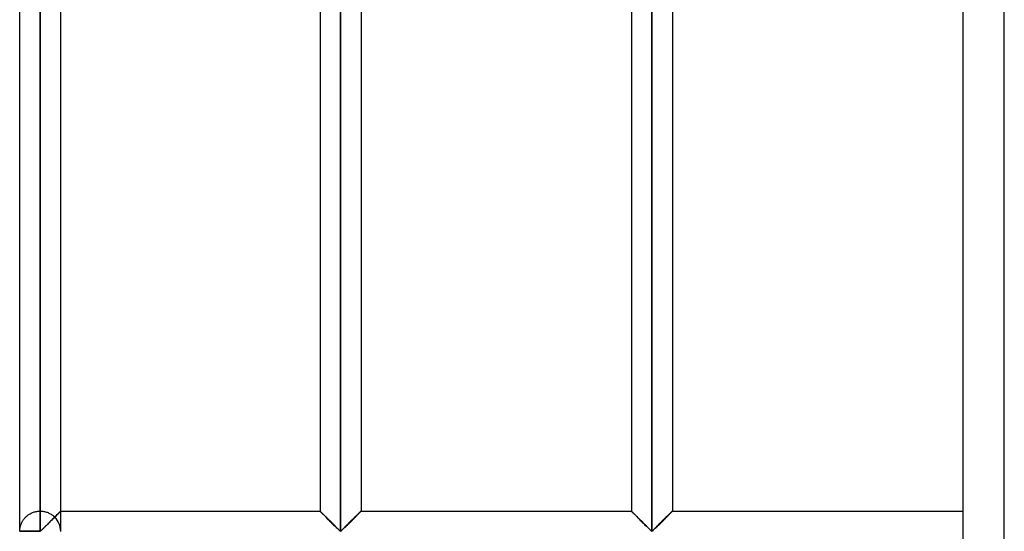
# Model space of a CAD drawing. Header units: millimetres. Extents: x -315 to 338, y -572 to 572.
# Tile 5 of 19: x -315 to -195, y -276 to -213. Entities that reach past the tile are written whole.
import ezdxf

# ---------------------------------------------------------------- set-up
doc = ezdxf.new("R2010")
doc.units = ezdxf.units.MM
doc.layers.add('MAIN-1', color=7, linetype='Continuous')
doc.layers.add('MAIN-2', color=7, linetype='Continuous')

msp = doc.modelspace()

# ---------------------------------------------------------------- linework, layer by layer
at = {"layer": 'MAIN-1'}
for p, q in [((-200, -572.5), (-200, 572.5)), ((-315, -275.55), (-315, -91.95)), ((-312.5, -275.55), (-312.5, -91.95)), ((-275.9, -91.95), (-275.9, -275.55)), ((-237.95, -91.95), (-237.95, -275.55)), ((-310, -273.13), (-310, -94.38)), ((-278.4, -94.38), (-278.4, -273.13)), ((-273.4, -94.38), (-273.4, -273.13)), ((-240.45, -94.38), (-240.45, -273.13)), ((-235.45, -94.38), (-235.45, -273.13)), ((-310.42, -273.54), (-310.51, -273.63)), ((-310.34, -273.46), (-310.42, -273.54)), ((-310.26, -273.39), (-310.34, -273.46)), ((-310.2, -273.32), (-310.26, -273.39)), ((-310.14, -273.26), (-310.2, -273.32)), ((-310.09, -273.21), (-310.14, -273.26)), ((-310.05, -273.17), (-310.09, -273.21)), ((-310.02, -273.15), (-310.05, -273.17)), ((-310.01, -273.13), (-310.02, -273.15)), ((-310, -273.13), (-310.01, -273.13)), ((-310, -273.13), (-278.4, -273.13)), ((-278.39, -273.13), (-278.4, -273.13)), ((-278.38, -273.14), (-278.39, -273.13)), ((-278.36, -273.17), (-278.38, -273.14)), ((-278.32, -273.2), (-278.36, -273.17)), ((-278.28, -273.25), (-278.32, -273.2)), ((-278.23, -273.3), (-278.28, -273.25)), ((-278.17, -273.36), (-278.23, -273.3)), ((-278.1, -273.42), (-278.17, -273.36)), ((-278.03, -273.5), (-278.1, -273.42)), ((-277.95, -273.57), (-278.03, -273.5)), ((-277.87, -273.66), (-277.95, -273.57)), ((-273.83, -273.55), (-273.91, -273.63)), ((-273.75, -273.48), (-273.83, -273.55)), ((-273.68, -273.41), (-273.75, -273.48)), ((-273.62, -273.34), (-273.68, -273.41)), ((-273.56, -273.29), (-273.62, -273.34)), ((-273.51, -273.24), (-273.56, -273.29)), ((-273.47, -273.2), (-273.51, -273.24)), ((-273.44, -273.17), (-273.47, -273.2)), ((-273.42, -273.14), (-273.44, -273.17)), ((-273.41, -273.13), (-273.42, -273.14)), ((-273.4, -273.13), (-273.41, -273.13)), ((-273.4, -273.13), (-240.45, -273.13)), ((-240.44, -273.13), (-240.45, -273.13)), ((-240.43, -273.14), (-240.44, -273.13)), ((-240.41, -273.17), (-240.43, -273.14)), ((-240.37, -273.2), (-240.41, -273.17)), ((-240.33, -273.25), (-240.37, -273.2)), ((-240.28, -273.3), (-240.33, -273.25)), ((-240.22, -273.36), (-240.28, -273.3)), ((-240.15, -273.42), (-240.22, -273.36)), ((-240.08, -273.5), (-240.15, -273.42)), ((-240, -273.57), (-240.08, -273.5)), ((-239.92, -273.66), (-240, -273.57)), ((-235.88, -273.55), (-235.96, -273.63)), ((-235.8, -273.48), (-235.88, -273.55)), ((-235.73, -273.41), (-235.8, -273.48)), ((-235.67, -273.34), (-235.73, -273.41)), ((-235.61, -273.29), (-235.67, -273.34)), ((-235.56, -273.24), (-235.61, -273.29)), ((-235.52, -273.2), (-235.56, -273.24)), ((-235.49, -273.17), (-235.52, -273.2)), ((-235.47, -273.14), (-235.49, -273.17)), ((-235.46, -273.13), (-235.47, -273.14)), ((-235.45, -273.13), (-235.46, -273.13)), ((-235.45, -273.13), (-200, -273.13)), ((-311.63, -274.76), (-311.74, -274.86)), ((-311.53, -274.65), (-311.63, -274.76)), ((-311.42, -274.54), (-311.53, -274.65)), ((-311.31, -274.44), (-311.42, -274.54)), ((-311.2, -274.33), (-311.31, -274.44)), ((-311.1, -274.22), (-311.2, -274.33)), ((-310.99, -274.12), (-311.1, -274.22)), ((-310.89, -274.01), (-310.99, -274.12)), ((-310.79, -273.91), (-310.89, -274.01)), ((-310.69, -273.82), (-310.79, -273.91)), ((-310.6, -273.72), (-310.69, -273.82)), ((-310.51, -273.63), (-310.6, -273.72)), ((-277.78, -273.74), (-277.87, -273.66)), ((-277.69, -273.83), (-277.78, -273.74)), ((-277.6, -273.92), (-277.69, -273.83)), ((-277.5, -274.02), (-277.6, -273.92)), ((-277.41, -274.12), (-277.5, -274.02)), ((-277.31, -274.21), (-277.41, -274.12)), ((-277.21, -274.31), (-277.31, -274.21)), ((-277.11, -274.42), (-277.21, -274.31)), ((-277.01, -274.52), (-277.11, -274.42)), ((-276.91, -274.62), (-277.01, -274.52)), ((-276.8, -274.72), (-276.91, -274.62)), ((-276.71, -274.82), (-276.8, -274.72)), ((-275.03, -274.75), (-275.12, -274.84)), ((-274.93, -274.65), (-275.03, -274.75)), ((-274.83, -274.55), (-274.93, -274.65)), ((-274.73, -274.46), (-274.83, -274.55)), ((-274.63, -274.36), (-274.73, -274.46)), ((-274.54, -274.26), (-274.63, -274.36)), ((-274.44, -274.16), (-274.54, -274.26)), ((-274.34, -274.07), (-274.44, -274.16)), ((-274.25, -273.98), (-274.34, -274.07)), ((-274.16, -273.89), (-274.25, -273.98)), ((-274.07, -273.8), (-274.16, -273.89)), ((-273.99, -273.71), (-274.07, -273.8)), ((-273.91, -273.63), (-273.99, -273.71)), ((-239.83, -273.74), (-239.92, -273.66)), ((-239.74, -273.83), (-239.83, -273.74)), ((-239.65, -273.92), (-239.74, -273.83)), ((-239.55, -274.02), (-239.65, -273.92)), ((-239.46, -274.12), (-239.55, -274.02)), ((-239.36, -274.21), (-239.46, -274.12)), ((-239.26, -274.31), (-239.36, -274.21)), ((-239.16, -274.42), (-239.26, -274.31)), ((-239.06, -274.52), (-239.16, -274.42)), ((-238.96, -274.62), (-239.06, -274.52)), ((-238.85, -274.72), (-238.96, -274.62)), ((-238.76, -274.82), (-238.85, -274.72)), ((-237.08, -274.75), (-237.17, -274.84)), ((-236.98, -274.65), (-237.08, -274.75)), ((-236.88, -274.55), (-236.98, -274.65)), ((-236.78, -274.46), (-236.88, -274.55)), ((-236.68, -274.36), (-236.78, -274.46)), ((-236.59, -274.26), (-236.68, -274.36)), ((-236.49, -274.16), (-236.59, -274.26)), ((-236.39, -274.07), (-236.49, -274.16)), ((-236.3, -273.98), (-236.39, -274.07)), ((-236.21, -273.89), (-236.3, -273.98)), ((-236.12, -273.8), (-236.21, -273.89)), ((-236.04, -273.71), (-236.12, -273.8)), ((-235.96, -273.63), (-236.04, -273.71)), ((-312.5, -275.55), (-315, -275.55)), ((-312.4, -275.5), (-312.5, -275.55)), ((-312.5, -275.62), (-312.5, -275.55)), ((-312.31, -275.42), (-312.4, -275.5)), ((-312.23, -275.34), (-312.31, -275.42)), ((-312.14, -275.25), (-312.23, -275.34)), ((-312.04, -275.16), (-312.14, -275.25)), ((-311.94, -275.06), (-312.04, -275.16)), ((-311.84, -274.96), (-311.94, -275.06)), ((-311.74, -274.86), (-311.84, -274.96)), ((-276.61, -274.91), (-276.71, -274.82)), ((-276.51, -275.01), (-276.61, -274.91)), ((-276.42, -275.1), (-276.51, -275.01)), ((-276.33, -275.19), (-276.42, -275.1)), ((-276.24, -275.28), (-276.33, -275.19)), ((-276.16, -275.36), (-276.24, -275.28)), ((-276.08, -275.43), (-276.16, -275.36)), ((-276, -275.5), (-276.08, -275.43)), ((-275.9, -275.55), (-276, -275.5)), ((-275.8, -275.51), (-275.9, -275.55)), ((-275.73, -275.44), (-275.8, -275.51)), ((-275.65, -275.37), (-275.73, -275.44)), ((-275.57, -275.29), (-275.65, -275.37)), ((-275.49, -275.2), (-275.57, -275.29)), ((-275.4, -275.12), (-275.49, -275.2)), ((-275.31, -275.03), (-275.4, -275.12)), ((-275.22, -274.94), (-275.31, -275.03)), ((-275.12, -274.84), (-275.22, -274.94)), ((-238.66, -274.91), (-238.76, -274.82)), ((-238.56, -275.01), (-238.66, -274.91)), ((-238.47, -275.1), (-238.56, -275.01)), ((-238.38, -275.19), (-238.47, -275.1)), ((-238.29, -275.28), (-238.38, -275.19)), ((-238.21, -275.36), (-238.29, -275.28)), ((-238.13, -275.43), (-238.21, -275.36)), ((-238.05, -275.5), (-238.13, -275.43)), ((-237.95, -275.55), (-238.05, -275.5)), ((-237.85, -275.51), (-237.95, -275.55)), ((-237.78, -275.44), (-237.85, -275.51)), ((-237.7, -275.37), (-237.78, -275.44)), ((-237.62, -275.29), (-237.7, -275.37)), ((-237.54, -275.2), (-237.62, -275.29)), ((-237.45, -275.12), (-237.54, -275.2)), ((-237.36, -275.03), (-237.45, -275.12)), ((-237.27, -274.94), (-237.36, -275.03)), ((-237.17, -274.84), (-237.27, -274.94))]:
    msp.add_line(p, q, dxfattribs=at)
msp.add_arc((-312.5, -275.62), 2.5, 178.3794, 180, dxfattribs=at)
at = {"layer": 'MAIN-2'}
for p, q in [((-195, -567.5), (-195, 567.5)), ((-312.5, -91.95), (-312.5, -275.55)), ((-275.9, -275.55), (-275.9, -91.95)), ((-275.9, -91.95), (-275.9, -275.55)), ((-275.9, -275.55), (-275.9, -91.95)), ((-237.95, -275.55), (-237.95, -91.95)), ((-237.95, -91.95), (-237.95, -275.55)), ((-237.95, -275.55), (-237.95, -91.95)), ((-312.5, -94.38), (-312.5, -273.13)), ((-312.5, -94.38), (-312.5, -273.13)), ((-312.5, -273.13), (-312.5, -94.38)), ((-312.5, -94.38), (-312.5, -273.13)), ((-312.5, -273.13), (-312.5, -94.38)), ((-312.5, -94.38), (-312.5, -273.13)), ((-312.5, -273.13), (-312.5, -94.38)), ((-312.5, -94.38), (-312.5, -273.13)), ((-312.5, -273.13), (-312.5, -94.38)), ((-312.5, -94.38), (-312.5, -273.13)), ((-312.5, -273.13), (-312.5, -94.38)), ((-312.5, -94.38), (-312.5, -273.13)), ((-312.5, -273.13), (-312.5, -94.38)), ((-312.5, -94.38), (-312.5, -273.13)), ((-312.5, -273.13), (-312.5, -94.38)), ((-312.5, -94.38), (-312.5, -273.13)), ((-312.5, -273.13), (-312.5, -94.38)), ((-312.5, -94.38), (-312.5, -273.13)), ((-312.5, -273.13), (-312.5, -94.38)), ((-312.5, -94.38), (-312.5, -273.13)), ((-312.5, -273.13), (-312.5, -94.38)), ((-312.5, -94.38), (-312.5, -273.13)), ((-312.5, -273.13), (-312.5, -94.38)), ((-312.5, -94.38), (-312.5, -273.13)), ((-312.5, -273.13), (-312.5, -94.38)), ((-312.5, -94.38), (-312.5, -273.13)), ((-312.5, -273.13), (-312.5, -94.38)), ((-312.5, -94.38), (-312.5, -273.13)), ((-312.5, -273.13), (-312.5, -94.38)), ((-312.5, -94.38), (-312.5, -273.13)), ((-312.5, -273.13), (-312.5, -94.38)), ((-312.5, -94.38), (-312.5, -273.13)), ((-312.5, -273.13), (-312.5, -94.38)), ((-312.5, -94.38), (-312.5, -273.13)), ((-312.5, -273.13), (-312.5, -94.38)), ((-312.5, -94.38), (-312.5, -273.13)), ((-312.5, -273.13), (-312.5, -94.38)), ((-312.5, -94.38), (-312.5, -273.13)), ((-312.5, -273.13), (-312.5, -94.38)), ((-312.5, -94.38), (-312.5, -273.13)), ((-312.5, -273.13), (-312.5, -94.38)), ((-312.5, -94.38), (-312.5, -273.13)), ((-312.5, -273.13), (-312.5, -94.38)), ((-312.5, -94.38), (-312.5, -273.13)), ((-312.5, -273.13), (-312.5, -94.38)), ((-312.5, -94.38), (-312.5, -273.13)), ((-312.5, -273.13), (-312.5, -94.38)), ((-312.5, -273.13), (-312.5, -94.38)), ((-314.03, -273.65), (-313.96, -273.59)), ((-313.96, -273.59), (-313.88, -273.54)), ((-313.88, -273.54), (-313.79, -273.49)), ((-313.79, -273.49), (-313.71, -273.44)), ((-313.71, -273.44), (-313.62, -273.39)), ((-313.62, -273.39), (-313.52, -273.34)), ((-313.52, -273.34), (-313.43, -273.3)), ((-313.43, -273.3), (-313.33, -273.27)), ((-313.33, -273.27), (-313.23, -273.23)), ((-313.23, -273.23), (-313.13, -273.21)), ((-313.13, -273.21), (-313.03, -273.18)), ((-313.03, -273.18), (-312.92, -273.16)), ((-312.92, -273.16), (-312.82, -273.15)), ((-312.82, -273.15), (-312.71, -273.13)), ((-312.71, -273.13), (-312.61, -273.13)), ((-312.61, -273.13), (-312.5, -273.13)), ((-312.5, -273.13), (-312.39, -273.13)), ((-312.39, -273.13), (-312.28, -273.13)), ((-312.28, -273.13), (-312.17, -273.15)), ((-312.17, -273.15), (-312.07, -273.16)), ((-312.07, -273.16), (-311.96, -273.18)), ((-311.96, -273.18), (-311.85, -273.21)), ((-311.85, -273.21), (-311.75, -273.24)), ((-311.75, -273.24), (-311.65, -273.27)), ((-311.65, -273.27), (-311.55, -273.31)), ((-311.55, -273.31), (-311.45, -273.36)), ((-311.45, -273.36), (-311.36, -273.4)), ((-311.36, -273.4), (-311.27, -273.45)), ((-311.27, -273.45), (-311.18, -273.5)), ((-311.18, -273.5), (-311.1, -273.56)), ((-311.1, -273.56), (-311.02, -273.61)), ((-310.52, -273.64), (-310.42, -273.55)), ((-310.49, -273.61), (-310.43, -273.55)), ((-310.42, -273.55), (-310.48, -273.61)), ((-310.43, -273.55), (-310.37, -273.5)), ((-310.42, -273.55), (-310.33, -273.45)), ((-310.37, -273.49), (-310.42, -273.55)), ((-310.37, -273.5), (-310.32, -273.44)), ((-310.32, -273.44), (-310.37, -273.49)), ((-310.33, -273.45), (-310.25, -273.37)), ((-310.32, -273.44), (-310.27, -273.39)), ((-310.27, -273.39), (-310.32, -273.44)), ((-310.22, -273.34), (-310.27, -273.39)), ((-310.27, -273.39), (-310.22, -273.35)), ((-310.25, -273.37), (-310.17, -273.3)), ((-310.18, -273.3), (-310.22, -273.34)), ((-310.22, -273.35), (-310.18, -273.31)), ((-310.14, -273.26), (-310.18, -273.3)), ((-310.18, -273.31), (-310.14, -273.27)), ((-310.17, -273.3), (-310.11, -273.24)), ((-310.14, -273.27), (-310.11, -273.23)), ((-310.11, -273.23), (-310.14, -273.26)), ((-310.11, -273.24), (-310.06, -273.19)), ((-310.11, -273.23), (-310.08, -273.2)), ((-310.08, -273.2), (-310.11, -273.23)), ((-310.05, -273.17), (-310.08, -273.2)), ((-310.08, -273.2), (-310.05, -273.18)), ((-310.06, -273.19), (-310.03, -273.15)), ((-310.05, -273.18), (-310.03, -273.16)), ((-310.03, -273.16), (-310.05, -273.17)), ((-310.03, -273.15), (-310.01, -273.13)), ((-310.03, -273.16), (-310.02, -273.14)), ((-310.02, -273.14), (-310.03, -273.16)), ((-310.02, -273.14), (-310.01, -273.13)), ((-310.01, -273.13), (-310.02, -273.14)), ((-310.01, -273.13), (-310, -273.13)), ((-310.01, -273.13), (-310, -273.13)), ((-310, -273.13), (-310.01, -273.13)), ((-310, -275.55), (-310, -273.13)), ((-310, -273.13), (-310, -273.13)), ((-278.4, -273.13), (-278.39, -273.13)), ((-278.39, -273.14), (-278.4, -273.13)), ((-278.4, -273.13), (-278.4, -273.13)), ((-278.4, -273.13), (-278.39, -273.14)), ((-278.39, -273.13), (-278.38, -273.14)), ((-278.37, -273.15), (-278.39, -273.14)), ((-278.39, -273.14), (-278.37, -273.15)), ((-278.38, -273.14), (-278.36, -273.17)), ((-278.34, -273.18), (-278.37, -273.15)), ((-278.37, -273.15), (-278.34, -273.18)), ((-278.36, -273.17), (-278.33, -273.2)), ((-278.31, -273.21), (-278.34, -273.18)), ((-278.34, -273.18), (-278.31, -273.21)), ((-278.33, -273.2), (-278.29, -273.24)), ((-278.27, -273.26), (-278.31, -273.21)), ((-278.31, -273.21), (-278.27, -273.26)), ((-278.29, -273.24), (-278.24, -273.29)), ((-278.21, -273.31), (-278.27, -273.26)), ((-278.27, -273.26), (-278.21, -273.31)), ((-278.24, -273.29), (-278.18, -273.34)), ((-278.16, -273.37), (-278.21, -273.31)), ((-278.21, -273.31), (-278.16, -273.37)), ((-278.18, -273.34), (-278.12, -273.41)), ((-278.09, -273.43), (-278.16, -273.37)), ((-278.16, -273.37), (-278.09, -273.43)), ((-278.12, -273.41), (-278.05, -273.48)), ((-278.02, -273.5), (-278.09, -273.43)), ((-278.09, -273.43), (-278.02, -273.5)), ((-278.05, -273.48), (-277.97, -273.55)), ((-277.95, -273.58), (-278.02, -273.5)), ((-278.02, -273.5), (-277.95, -273.58)), ((-277.97, -273.55), (-277.89, -273.63)), ((-277.87, -273.66), (-277.95, -273.58)), ((-277.95, -273.58), (-277.87, -273.66)), ((-273.93, -273.66), (-273.85, -273.58)), ((-273.85, -273.58), (-273.93, -273.66)), ((-273.91, -273.63), (-273.83, -273.55)), ((-273.85, -273.58), (-273.78, -273.5)), ((-273.78, -273.5), (-273.85, -273.58)), ((-273.83, -273.55), (-273.75, -273.48)), ((-273.78, -273.5), (-273.71, -273.43)), ((-273.71, -273.43), (-273.78, -273.5)), ((-273.75, -273.48), (-273.68, -273.41)), ((-273.71, -273.43), (-273.64, -273.37)), ((-273.64, -273.37), (-273.71, -273.43)), ((-273.68, -273.41), (-273.62, -273.34)), ((-273.64, -273.37), (-273.59, -273.31)), ((-273.59, -273.31), (-273.64, -273.37)), ((-273.62, -273.34), (-273.56, -273.29)), ((-273.59, -273.31), (-273.53, -273.26)), ((-273.53, -273.26), (-273.59, -273.31)), ((-273.56, -273.29), (-273.51, -273.24)), ((-273.53, -273.26), (-273.49, -273.21)), ((-273.49, -273.21), (-273.53, -273.26)), ((-273.51, -273.24), (-273.47, -273.2)), ((-273.49, -273.21), (-273.46, -273.18)), ((-273.46, -273.18), (-273.49, -273.21)), ((-273.47, -273.2), (-273.44, -273.17)), ((-273.46, -273.18), (-273.43, -273.15)), ((-273.43, -273.15), (-273.46, -273.18)), ((-273.44, -273.17), (-273.42, -273.14)), ((-273.43, -273.15), (-273.41, -273.14)), ((-273.41, -273.14), (-273.43, -273.15)), ((-273.42, -273.14), (-273.41, -273.13)), ((-273.41, -273.13), (-273.4, -273.13)), ((-273.41, -273.14), (-273.4, -273.13)), ((-273.4, -273.13), (-273.41, -273.14)), ((-273.4, -273.13), (-273.4, -273.13)), ((-240.45, -273.13), (-240.44, -273.13)), ((-240.44, -273.14), (-240.45, -273.13)), ((-240.45, -273.13), (-240.45, -273.13)), ((-240.45, -273.13), (-240.44, -273.14)), ((-240.44, -273.13), (-240.43, -273.14)), ((-240.42, -273.15), (-240.44, -273.14)), ((-240.44, -273.14), (-240.42, -273.15)), ((-240.43, -273.14), (-240.41, -273.17)), ((-240.39, -273.18), (-240.42, -273.15)), ((-240.42, -273.15), (-240.39, -273.18)), ((-240.41, -273.17), (-240.38, -273.2)), ((-240.36, -273.21), (-240.39, -273.18)), ((-240.39, -273.18), (-240.36, -273.21)), ((-240.38, -273.2), (-240.34, -273.24)), ((-240.32, -273.26), (-240.36, -273.21)), ((-240.36, -273.21), (-240.32, -273.26)), ((-240.34, -273.24), (-240.29, -273.29)), ((-240.26, -273.31), (-240.32, -273.26)), ((-240.32, -273.26), (-240.26, -273.31)), ((-240.29, -273.29), (-240.23, -273.34)), ((-240.21, -273.37), (-240.26, -273.31)), ((-240.26, -273.31), (-240.21, -273.37)), ((-240.23, -273.34), (-240.17, -273.41)), ((-240.14, -273.43), (-240.21, -273.37)), ((-240.21, -273.37), (-240.14, -273.43)), ((-240.17, -273.41), (-240.1, -273.48)), ((-240.07, -273.5), (-240.14, -273.43)), ((-240.14, -273.43), (-240.07, -273.5)), ((-240.1, -273.48), (-240.02, -273.55)), ((-240, -273.58), (-240.07, -273.5)), ((-240.07, -273.5), (-240, -273.58)), ((-240.02, -273.55), (-239.94, -273.63)), ((-239.92, -273.66), (-240, -273.58)), ((-240, -273.58), (-239.92, -273.66)), ((-235.98, -273.66), (-235.9, -273.58)), ((-235.9, -273.58), (-235.98, -273.66)), ((-235.96, -273.63), (-235.88, -273.55)), ((-235.9, -273.58), (-235.83, -273.5)), ((-235.83, -273.5), (-235.9, -273.58)), ((-235.88, -273.55), (-235.8, -273.48)), ((-235.83, -273.5), (-235.76, -273.43)), ((-235.76, -273.43), (-235.83, -273.5)), ((-235.8, -273.48), (-235.73, -273.41)), ((-235.76, -273.43), (-235.69, -273.37)), ((-235.69, -273.37), (-235.76, -273.43)), ((-235.73, -273.41), (-235.67, -273.34)), ((-235.69, -273.37), (-235.64, -273.31)), ((-235.64, -273.31), (-235.69, -273.37)), ((-235.67, -273.34), (-235.61, -273.29)), ((-235.64, -273.31), (-235.58, -273.26)), ((-235.58, -273.26), (-235.64, -273.31)), ((-235.61, -273.29), (-235.56, -273.24)), ((-235.58, -273.26), (-235.54, -273.21)), ((-235.54, -273.21), (-235.58, -273.26)), ((-235.56, -273.24), (-235.52, -273.2)), ((-235.54, -273.21), (-235.51, -273.18)), ((-235.51, -273.18), (-235.54, -273.21)), ((-235.52, -273.2), (-235.49, -273.17)), ((-235.51, -273.18), (-235.48, -273.15)), ((-235.48, -273.15), (-235.51, -273.18)), ((-235.49, -273.17), (-235.47, -273.14)), ((-235.48, -273.15), (-235.46, -273.14)), ((-235.46, -273.14), (-235.48, -273.15)), ((-235.47, -273.14), (-235.46, -273.13)), ((-235.46, -273.13), (-235.45, -273.13)), ((-235.46, -273.14), (-235.45, -273.13)), ((-235.45, -273.13), (-235.46, -273.14)), ((-235.45, -273.13), (-235.45, -273.13)), ((-314.87, -274.83), (-314.85, -274.76)), ((-314.85, -274.76), (-314.82, -274.7)), ((-314.82, -274.7), (-314.79, -274.63)), ((-314.79, -274.63), (-314.76, -274.56)), ((-314.76, -274.56), (-314.73, -274.49)), ((-314.73, -274.49), (-314.69, -274.42)), ((-314.69, -274.42), (-314.65, -274.35)), ((-314.65, -274.35), (-314.61, -274.28)), ((-314.61, -274.28), (-314.57, -274.22)), ((-314.57, -274.22), (-314.52, -274.15)), ((-314.52, -274.15), (-314.47, -274.08)), ((-314.47, -274.08), (-314.41, -274.02)), ((-314.41, -274.02), (-314.36, -273.95)), ((-314.36, -273.95), (-314.3, -273.89)), ((-314.3, -273.89), (-314.24, -273.83)), ((-314.24, -273.83), (-314.17, -273.77)), ((-314.17, -273.77), (-314.1, -273.71)), ((-314.1, -273.71), (-314.03, -273.65)), ((-311.73, -274.85), (-311.66, -274.78)), ((-311.66, -274.78), (-311.59, -274.71)), ((-311.59, -274.71), (-311.52, -274.64)), ((-311.52, -274.64), (-311.45, -274.57)), ((-311.45, -274.57), (-311.37, -274.5)), ((-311.37, -274.5), (-311.3, -274.42)), ((-311.3, -274.42), (-311.23, -274.35)), ((-311.23, -274.35), (-311.15, -274.28)), ((-311.15, -274.28), (-311.08, -274.21)), ((-311.08, -274.21), (-311.01, -274.13)), ((-311.02, -273.61), (-310.94, -273.67)), ((-311.01, -274.13), (-310.94, -274.06)), ((-310.94, -273.67), (-310.87, -273.73)), ((-310.94, -274.06), (-310.87, -274)), ((-310.87, -273.73), (-310.8, -273.79)), ((-310.87, -274), (-310.81, -273.93)), ((-310.81, -273.93), (-310.74, -273.86)), ((-310.8, -273.79), (-310.73, -273.86)), ((-310.74, -273.86), (-310.67, -273.8)), ((-310.73, -273.86), (-310.63, -273.75)), ((-310.67, -273.79), (-310.73, -273.86)), ((-310.67, -273.8), (-310.61, -273.73)), ((-310.6, -273.73), (-310.67, -273.79)), ((-310.63, -273.75), (-310.52, -273.64)), ((-310.61, -273.73), (-310.55, -273.67)), ((-310.54, -273.67), (-310.6, -273.73)), ((-310.55, -273.67), (-310.49, -273.61)), ((-310.48, -273.61), (-310.54, -273.67)), ((-277.89, -273.63), (-277.81, -273.71)), ((-277.78, -273.74), (-277.87, -273.66)), ((-277.87, -273.66), (-277.78, -273.74)), ((-277.81, -273.71), (-277.73, -273.8)), ((-277.7, -273.82), (-277.78, -273.74)), ((-277.78, -273.74), (-277.7, -273.82)), ((-277.73, -273.8), (-277.64, -273.89)), ((-277.61, -273.91), (-277.7, -273.82)), ((-277.7, -273.82), (-277.61, -273.91)), ((-277.64, -273.89), (-277.55, -273.98)), ((-277.52, -274), (-277.61, -273.91)), ((-277.61, -273.91), (-277.52, -274)), ((-277.55, -273.98), (-277.46, -274.07)), ((-277.43, -274.09), (-277.52, -274)), ((-277.52, -274), (-277.43, -274.09)), ((-277.46, -274.07), (-277.36, -274.16)), ((-277.34, -274.19), (-277.43, -274.09)), ((-277.43, -274.09), (-277.34, -274.19)), ((-277.36, -274.16), (-277.26, -274.26)), ((-277.24, -274.28), (-277.34, -274.19)), ((-277.34, -274.19), (-277.24, -274.28)), ((-277.26, -274.26), (-277.17, -274.36)), ((-277.15, -274.38), (-277.24, -274.28)), ((-277.24, -274.28), (-277.15, -274.38)), ((-277.17, -274.36), (-277.07, -274.46)), ((-277.05, -274.47), (-277.15, -274.38)), ((-277.15, -274.38), (-277.05, -274.47)), ((-277.07, -274.46), (-276.97, -274.55)), ((-276.95, -274.57), (-277.05, -274.47)), ((-277.05, -274.47), (-276.95, -274.57)), ((-276.97, -274.55), (-276.87, -274.65)), ((-276.86, -274.67), (-276.95, -274.57)), ((-276.95, -274.57), (-276.86, -274.67)), ((-276.87, -274.65), (-276.77, -274.75)), ((-276.76, -274.76), (-276.86, -274.67)), ((-276.86, -274.67), (-276.76, -274.76)), ((-276.77, -274.75), (-276.68, -274.84)), ((-276.67, -274.86), (-276.76, -274.76)), ((-276.76, -274.76), (-276.67, -274.86)), ((-275.13, -274.86), (-275.04, -274.76)), ((-275.04, -274.76), (-275.13, -274.86)), ((-275.12, -274.84), (-275.03, -274.75)), ((-275.04, -274.76), (-274.94, -274.67)), ((-274.94, -274.67), (-275.04, -274.76)), ((-275.03, -274.75), (-274.93, -274.65)), ((-274.94, -274.67), (-274.85, -274.57)), ((-274.85, -274.57), (-274.94, -274.67)), ((-274.93, -274.65), (-274.83, -274.55)), ((-274.85, -274.57), (-274.75, -274.47)), ((-274.75, -274.47), (-274.85, -274.57)), ((-274.83, -274.55), (-274.73, -274.46)), ((-274.75, -274.47), (-274.65, -274.38)), ((-274.65, -274.38), (-274.75, -274.47)), ((-274.73, -274.46), (-274.63, -274.36)), ((-274.65, -274.38), (-274.56, -274.28)), ((-274.56, -274.28), (-274.65, -274.38)), ((-274.63, -274.36), (-274.54, -274.26)), ((-274.56, -274.28), (-274.46, -274.19)), ((-274.46, -274.19), (-274.56, -274.28)), ((-274.54, -274.26), (-274.44, -274.16)), ((-274.46, -274.19), (-274.37, -274.09)), ((-274.37, -274.09), (-274.46, -274.19)), ((-274.44, -274.16), (-274.34, -274.07)), ((-274.37, -274.09), (-274.28, -274)), ((-274.28, -274), (-274.37, -274.09)), ((-274.34, -274.07), (-274.25, -273.98)), ((-274.28, -274), (-274.19, -273.91)), ((-274.19, -273.91), (-274.28, -274)), ((-274.25, -273.98), (-274.16, -273.89)), ((-274.19, -273.91), (-274.1, -273.82)), ((-274.1, -273.82), (-274.19, -273.91)), ((-274.16, -273.89), (-274.07, -273.8)), ((-274.1, -273.82), (-274.02, -273.74)), ((-274.02, -273.74), (-274.1, -273.82)), ((-274.07, -273.8), (-273.99, -273.71)), ((-274.02, -273.74), (-273.93, -273.66)), ((-273.93, -273.66), (-274.02, -273.74)), ((-273.99, -273.71), (-273.91, -273.63)), ((-239.94, -273.63), (-239.86, -273.71)), ((-239.83, -273.74), (-239.92, -273.66)), ((-239.92, -273.66), (-239.83, -273.74)), ((-239.86, -273.71), (-239.78, -273.8)), ((-239.75, -273.82), (-239.83, -273.74)), ((-239.83, -273.74), (-239.75, -273.82)), ((-239.78, -273.8), (-239.69, -273.89)), ((-239.66, -273.91), (-239.75, -273.82)), ((-239.75, -273.82), (-239.66, -273.91)), ((-239.69, -273.89), (-239.6, -273.98)), ((-239.57, -274), (-239.66, -273.91)), ((-239.66, -273.91), (-239.57, -274)), ((-239.6, -273.98), (-239.51, -274.07)), ((-239.48, -274.09), (-239.57, -274)), ((-239.57, -274), (-239.48, -274.09)), ((-239.51, -274.07), (-239.41, -274.16)), ((-239.39, -274.19), (-239.48, -274.09)), ((-239.48, -274.09), (-239.39, -274.19)), ((-239.41, -274.16), (-239.31, -274.26)), ((-239.29, -274.28), (-239.39, -274.19)), ((-239.39, -274.19), (-239.29, -274.28)), ((-239.31, -274.26), (-239.22, -274.36)), ((-239.2, -274.38), (-239.29, -274.28)), ((-239.29, -274.28), (-239.2, -274.38)), ((-239.22, -274.36), (-239.12, -274.46)), ((-239.1, -274.47), (-239.2, -274.38)), ((-239.2, -274.38), (-239.1, -274.47)), ((-239.12, -274.46), (-239.02, -274.55)), ((-239, -274.57), (-239.1, -274.47)), ((-239.1, -274.47), (-239, -274.57)), ((-239.02, -274.55), (-238.92, -274.65)), ((-238.91, -274.67), (-239, -274.57)), ((-239, -274.57), (-238.91, -274.67)), ((-238.92, -274.65), (-238.82, -274.75)), ((-238.81, -274.76), (-238.91, -274.67)), ((-238.91, -274.67), (-238.81, -274.76)), ((-238.82, -274.75), (-238.73, -274.84)), ((-238.72, -274.86), (-238.81, -274.76)), ((-238.81, -274.76), (-238.72, -274.86)), ((-237.18, -274.86), (-237.09, -274.76)), ((-237.09, -274.76), (-237.18, -274.86)), ((-237.17, -274.84), (-237.08, -274.75)), ((-237.09, -274.76), (-236.99, -274.67)), ((-236.99, -274.67), (-237.09, -274.76)), ((-237.08, -274.75), (-236.98, -274.65)), ((-236.99, -274.67), (-236.9, -274.57)), ((-236.9, -274.57), (-236.99, -274.67)), ((-236.98, -274.65), (-236.88, -274.55)), ((-236.9, -274.57), (-236.8, -274.47)), ((-236.8, -274.47), (-236.9, -274.57)), ((-236.88, -274.55), (-236.78, -274.46)), ((-236.8, -274.47), (-236.7, -274.38)), ((-236.7, -274.38), (-236.8, -274.47)), ((-236.78, -274.46), (-236.68, -274.36)), ((-236.7, -274.38), (-236.61, -274.28)), ((-236.61, -274.28), (-236.7, -274.38)), ((-236.68, -274.36), (-236.59, -274.26)), ((-236.61, -274.28), (-236.51, -274.19)), ((-236.51, -274.19), (-236.61, -274.28)), ((-236.59, -274.26), (-236.49, -274.16)), ((-236.51, -274.19), (-236.42, -274.09)), ((-236.42, -274.09), (-236.51, -274.19)), ((-236.49, -274.16), (-236.39, -274.07)), ((-236.42, -274.09), (-236.33, -274)), ((-236.33, -274), (-236.42, -274.09)), ((-236.39, -274.07), (-236.3, -273.98)), ((-236.33, -274), (-236.24, -273.91)), ((-236.24, -273.91), (-236.33, -274)), ((-236.3, -273.98), (-236.21, -273.89)), ((-236.24, -273.91), (-236.15, -273.82)), ((-236.15, -273.82), (-236.24, -273.91)), ((-236.21, -273.89), (-236.12, -273.8)), ((-236.15, -273.82), (-236.07, -273.74)), ((-236.07, -273.74), (-236.15, -273.82)), ((-236.12, -273.8), (-236.04, -273.71)), ((-236.07, -273.74), (-235.98, -273.66)), ((-235.98, -273.66), (-236.07, -273.74)), ((-236.04, -273.71), (-235.96, -273.63)), ((-315, -275.48), (-314.99, -275.43)), ((-315, -275.52), (-315, -275.48)), ((-315, -275.55), (-315, -275.52)), ((-315, -275.55), (-312.5, -275.55)), ((-314.99, -275.38), (-314.98, -275.33)), ((-314.99, -275.43), (-314.99, -275.38)), ((-314.98, -275.33), (-314.97, -275.27)), ((-314.97, -275.21), (-314.95, -275.15)), ((-314.97, -275.27), (-314.97, -275.21)), ((-314.95, -275.15), (-314.94, -275.09)), ((-314.94, -275.09), (-314.93, -275.03)), ((-314.93, -275.03), (-314.91, -274.96)), ((-314.91, -274.96), (-314.89, -274.9)), ((-314.89, -274.9), (-314.87, -274.83)), ((-312.5, -275.55), (-312.42, -275.52)), ((-312.5, -275.55), (-312.5, -275.62)), ((-312.42, -275.52), (-312.37, -275.47)), ((-312.37, -275.47), (-312.31, -275.42)), ((-312.31, -275.42), (-312.25, -275.37)), ((-312.25, -275.37), (-312.19, -275.31)), ((-312.19, -275.31), (-312.13, -275.25)), ((-312.13, -275.25), (-312.07, -275.19)), ((-312.07, -275.19), (-312, -275.12)), ((-312, -275.12), (-311.94, -275.06)), ((-311.94, -275.06), (-311.87, -274.99)), ((-311.87, -274.99), (-311.8, -274.92)), ((-311.8, -274.92), (-311.73, -274.85)), ((-276.68, -274.84), (-276.58, -274.94)), ((-276.57, -274.95), (-276.67, -274.86)), ((-276.67, -274.86), (-276.57, -274.95)), ((-276.58, -274.94), (-276.49, -275.03)), ((-276.48, -275.04), (-276.57, -274.95)), ((-276.57, -274.95), (-276.48, -275.04)), ((-276.49, -275.03), (-276.4, -275.12)), ((-276.39, -275.13), (-276.48, -275.04)), ((-276.48, -275.04), (-276.39, -275.13)), ((-276.4, -275.12), (-276.31, -275.2)), ((-276.31, -275.21), (-276.39, -275.13)), ((-276.39, -275.13), (-276.31, -275.21)), ((-276.31, -275.2), (-276.23, -275.29)), ((-276.23, -275.29), (-276.31, -275.21)), ((-276.31, -275.21), (-276.23, -275.29)), ((-276.23, -275.29), (-276.15, -275.37)), ((-276.15, -275.37), (-276.23, -275.29)), ((-276.23, -275.29), (-276.15, -275.37)), ((-276.15, -275.37), (-276.07, -275.44)), ((-276.07, -275.44), (-276.15, -275.37)), ((-276.15, -275.37), (-276.07, -275.44)), ((-276.07, -275.44), (-276, -275.51)), ((-276, -275.51), (-276.07, -275.44)), ((-276.07, -275.44), (-276, -275.51)), ((-276, -275.51), (-275.9, -275.55)), ((-275.9, -275.55), (-276, -275.51)), ((-276, -275.51), (-275.9, -275.55)), ((-275.9, -275.55), (-275.8, -275.51)), ((-275.8, -275.51), (-275.9, -275.55)), ((-275.9, -275.55), (-275.8, -275.51)), ((-275.8, -275.51), (-275.73, -275.44)), ((-275.73, -275.44), (-275.8, -275.51)), ((-275.8, -275.51), (-275.73, -275.44)), ((-275.73, -275.44), (-275.65, -275.37)), ((-275.65, -275.37), (-275.73, -275.44)), ((-275.73, -275.44), (-275.65, -275.37)), ((-275.65, -275.37), (-275.57, -275.29)), ((-275.57, -275.29), (-275.65, -275.37)), ((-275.65, -275.37), (-275.57, -275.29)), ((-275.57, -275.29), (-275.49, -275.2)), ((-275.57, -275.29), (-275.49, -275.21)), ((-275.49, -275.21), (-275.57, -275.29)), ((-275.49, -275.2), (-275.4, -275.12)), ((-275.49, -275.21), (-275.41, -275.13)), ((-275.41, -275.13), (-275.49, -275.21)), ((-275.41, -275.13), (-275.32, -275.04)), ((-275.32, -275.04), (-275.41, -275.13)), ((-275.4, -275.12), (-275.31, -275.03)), ((-275.32, -275.04), (-275.23, -274.95)), ((-275.23, -274.95), (-275.32, -275.04)), ((-275.31, -275.03), (-275.22, -274.94)), ((-275.23, -274.95), (-275.13, -274.86)), ((-275.13, -274.86), (-275.23, -274.95)), ((-275.22, -274.94), (-275.12, -274.84)), ((-238.73, -274.84), (-238.63, -274.94)), ((-238.62, -274.95), (-238.72, -274.86)), ((-238.72, -274.86), (-238.62, -274.95)), ((-238.63, -274.94), (-238.54, -275.03)), ((-238.53, -275.04), (-238.62, -274.95)), ((-238.62, -274.95), (-238.53, -275.04)), ((-238.54, -275.03), (-238.45, -275.12)), ((-238.44, -275.13), (-238.53, -275.04)), ((-238.53, -275.04), (-238.44, -275.13)), ((-238.45, -275.12), (-238.36, -275.2)), ((-238.36, -275.21), (-238.44, -275.13)), ((-238.44, -275.13), (-238.36, -275.21)), ((-238.36, -275.2), (-238.28, -275.29)), ((-238.28, -275.29), (-238.36, -275.21)), ((-238.36, -275.21), (-238.28, -275.29)), ((-238.28, -275.29), (-238.2, -275.37)), ((-238.2, -275.37), (-238.28, -275.29)), ((-238.28, -275.29), (-238.2, -275.37)), ((-238.2, -275.37), (-238.12, -275.44)), ((-238.12, -275.44), (-238.2, -275.37)), ((-238.2, -275.37), (-238.12, -275.44)), ((-238.12, -275.44), (-238.05, -275.51)), ((-238.05, -275.51), (-238.12, -275.44)), ((-238.12, -275.44), (-238.05, -275.51)), ((-238.05, -275.51), (-237.95, -275.55)), ((-237.95, -275.55), (-238.05, -275.51)), ((-238.05, -275.51), (-237.95, -275.55)), ((-237.95, -275.55), (-237.85, -275.51)), ((-237.85, -275.51), (-237.95, -275.55)), ((-237.95, -275.55), (-237.85, -275.51)), ((-237.85, -275.51), (-237.78, -275.44)), ((-237.78, -275.44), (-237.85, -275.51)), ((-237.85, -275.51), (-237.78, -275.44)), ((-237.78, -275.44), (-237.7, -275.37)), ((-237.7, -275.37), (-237.78, -275.44)), ((-237.78, -275.44), (-237.7, -275.37)), ((-237.7, -275.37), (-237.62, -275.29)), ((-237.62, -275.29), (-237.7, -275.37)), ((-237.7, -275.37), (-237.62, -275.29)), ((-237.62, -275.29), (-237.54, -275.2)), ((-237.62, -275.29), (-237.54, -275.21)), ((-237.54, -275.21), (-237.62, -275.29)), ((-237.54, -275.2), (-237.45, -275.12)), ((-237.54, -275.21), (-237.46, -275.13)), ((-237.46, -275.13), (-237.54, -275.21)), ((-237.46, -275.13), (-237.37, -275.04)), ((-237.37, -275.04), (-237.46, -275.13)), ((-237.45, -275.12), (-237.36, -275.03)), ((-237.37, -275.04), (-237.28, -274.95)), ((-237.28, -274.95), (-237.37, -275.04)), ((-237.36, -275.03), (-237.27, -274.94)), ((-237.28, -274.95), (-237.18, -274.86)), ((-237.18, -274.86), (-237.28, -274.95)), ((-237.27, -274.94), (-237.17, -274.84))]:
    msp.add_line(p, q, dxfattribs=at)
msp.add_ellipse((-312.5, -275.62), major_axis=(-2.5, 0), ratio=1, start_param=-3.141593, end_param=-2.355795, dxfattribs=at)

doc.saveas('drawing.dxf')
